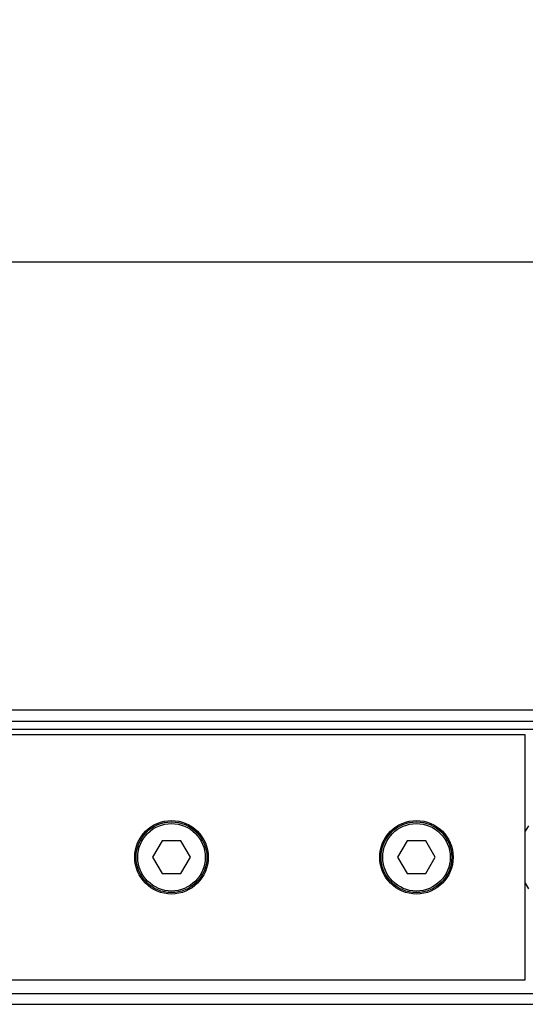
# Model space of a CAD drawing. Header units: millimetres. Extents: x 0 to 420, y 0 to 297.
# Tile 11 of 19: x 66.33 to 74.51, y 222.59 to 238.51. Entities that reach past the tile are written whole.
import ezdxf

# ---------------------------------------------------------------- set-up
doc = ezdxf.new("R2010")
doc.units = ezdxf.units.MM
doc.layers.add('QUOTE', color=174, linetype='Continuous')
doc.styles.add('SLDTEXTSTYLE3', font='TXT', dxfattribs={"width": 0.75})
doc.dimstyles.new('SLDDIMSTYLE0', dxfattribs={"dimtxt": 3, "dimasz": 3, "dimexe": 0, "dimexo": 0.0625, "dimgap": 0.75, "dimtad": 1, "dimlfac": 11.359699, "dimrnd": 1e-09, "dimzin": 12, "dimdsep": 46, "dimtxsty": 'SLDTEXTSTYLE3', "dimsah": 1, "dimcen": 0.09, "dimadec": 0, "dimazin": 3, "dimtfac": 1, "dimtdec": 3, "dimtofl": 0, "dimtmove": 0, "dimatfit": 3, "dimfxl": 0, "dimfrac": 2, "dimtolj": 1, "dimtzin": 12, "dimarcsym": 0})

# ---------------------------------------------------------------- blocks, each defined once
blk = doc.blocks.new('_D')
at = {"layer": 'QUOTE'}
for p, q in [((58.22, 226.967), (58.22, 236.585)), ((216.675, 226.967), (216.675, 236.585)), ((216.675, 234.585), (58.22, 234.585))]:
    blk.add_line(p, q, dxfattribs=at)
for points in [[(58.22, 234.585), (61.22, 234.085), (61.22, 235.085)], [(216.675, 234.585), (213.675, 235.085), (213.675, 234.085)]]:
    blk.add_solid(points, dxfattribs=at)
at = {"layer": 'QUOTE', "insert": (133.014, 238.452), "char_height": 3, "attachment_point": 1, "style": 'SLDTEXTSTYLE3'}
blk.add_mtext('1800', dxfattribs=at)

msp = doc.modelspace()

# ---------------------------------------------------------------- linework, layer by layer
at = {"color": 7, "linetype": 'Continuous', "lineweight": 25}
for p, q in [((213.38389, 227.34371), (58.21964, 227.34371)), ((60.64048, 227.16765), (213.32938, 227.16765)), ((60.77252, 227.0356), (213.32938, 227.0356)), ((74.50528, 226.94757), (60.91773, 226.94757)), ((74.50528, 225.25191), (74.50528, 226.94757)), ((74.55639, 225.47513), (74.50528, 225.38661)), ((68.63082, 225.23098), (68.47835, 224.96689)), ((68.93577, 225.23098), (68.63082, 225.23098)), ((69.08824, 224.96689), (68.93577, 225.23098)), ((72.5922, 225.23098), (72.43972, 224.96689)), ((72.89714, 225.23098), (72.5922, 225.23098)), ((73.04962, 224.96689), (72.89714, 225.23098)), ((74.50528, 224.96689), (74.50528, 225.25191)), ((68.47835, 224.96689), (68.63082, 224.7028)), ((68.93577, 224.7028), (69.08824, 224.96689)), ((72.43972, 224.96689), (72.5922, 224.7028)), ((72.89714, 224.7028), (73.04962, 224.96689)), ((74.50528, 224.68186), (74.50528, 224.96689)), ((68.63082, 224.7028), (68.93577, 224.7028)), ((72.5922, 224.7028), (72.89714, 224.7028)), ((74.50528, 222.9862), (74.50528, 224.68186)), ((74.50528, 224.54716), (74.55639, 224.45864)), ((60.91773, 222.9862), (74.50528, 222.9862)), ((60.64048, 222.76613), (135.33436, 222.76613)), ((58.21964, 222.59006), (135.33436, 222.59006))]:
    msp.add_line(p, q, dxfattribs=at)
for centre, radius in [((68.7833, 224.96689), 0.59421), ((68.7833, 224.96689), 0.5722), ((72.74467, 224.96689), 0.59421), ((72.74467, 224.96689), 0.5722), ((68.7833, 224.96689), 0.54579), ((72.74467, 224.96689), 0.54579)]:
    msp.add_circle(centre, radius, dxfattribs=at)

# ---------------------------------------------------------------- dimensions: what is measured, and where the dimension line sits
at = {"layer": 'QUOTE'}
dim = msp.add_linear_dim(base=(58.21964, 234.58494), p1=(216.67454, 224.96689), p2=(58.21964, 224.96689), dimstyle='SLDDIMSTYLE0', dxfattribs=at)
dim.commit()
dim.dimension.update_dxf_attribs({"geometry": '_D', "text_midpoint": (137.44709, 234.58494), "dimtype": 160})

doc.saveas('drawing.dxf')
